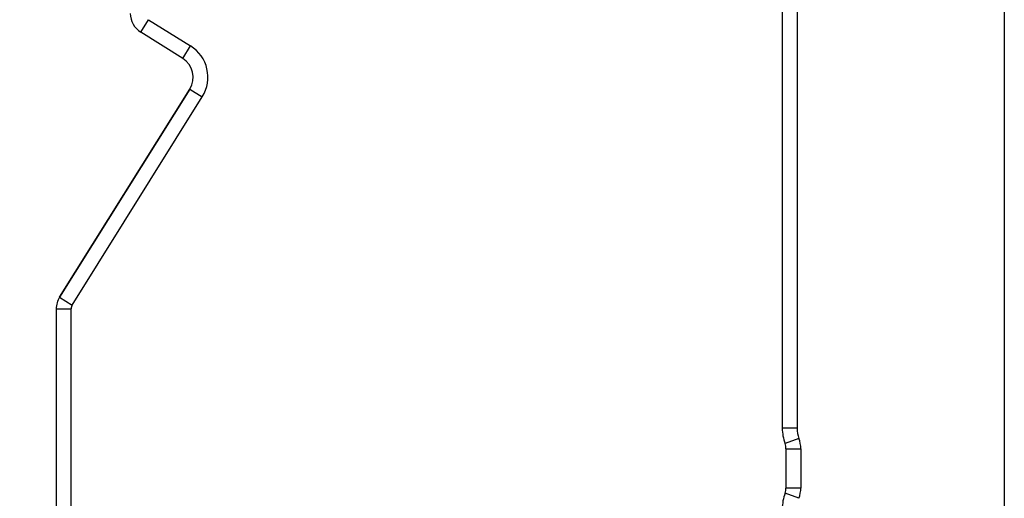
# Model space of a CAD drawing. Header units: millimetres. Extents: x 0 to 433, y -279 to 297.
# Tile 20 of 22: x 399 to 433, y -215 to -199. Entities that reach past the tile are written whole.
import ezdxf

# ---------------------------------------------------------------- set-up
doc = ezdxf.new("R2010")
doc.units = ezdxf.units.MM
doc.header["$LTSCALE"] = 23.1
doc.layers.get('0').update_dxf_attribs({"linetype": 'CONTINUOUS'})
doc.layers.add('00_COMPONENTS', color=7, linetype='CONTINUOUS')

msp = doc.modelspace()

# ---------------------------------------------------------------- linework, layer by layer
msp.add_lwpolyline([(240.5529, -140.286), (432.6344, -140.286), (432.6344, -278.8707), (240.5529, -278.8707)], close=True)
at = {"layer": '00_COMPONENTS', "color": 7}
for p, q in [((425.1419, -195.1551), (425.1419, -212.4369)), ((425.6419, -195.1551), (425.6419, -212.4369)), ((403.7594, -198.6473), (405.1735, -199.5309)), ((404.9086, -199.955), (403.4944, -199.0713)), ((400.7558, -208.015), (405.1466, -200.9882)), ((405.1472, -200.9884), (400.7558, -208.0161)), ((401.1798, -208.2811), (405.5712, -201.2534)), ((400.6419, -208.4135), (400.6419, -219.9853)), ((401.1419, -219.9853), (401.1419, -208.4135)), ((425.2669, -213.1328), (425.2669, -214.4591)), ((425.7669, -213.1328), (425.7669, -214.4591))]:
    msp.add_line(p, q, dxfattribs=at)
at = {"layer": '00_COMPONENTS', "color": 4}
for p, q in [((403.4944, -199.0713), (403.7594, -198.6473)), ((404.9086, -199.955), (405.1735, -199.5309)), ((405.1472, -200.9884), (405.5712, -201.2534)), ((400.7558, -208.0161), (401.1798, -208.2811)), ((400.6419, -208.4135), (401.1419, -208.4135)), ((425.6419, -212.4369), (425.1419, -212.4369)), ((425.7044, -212.7848), (425.2356, -212.9588)), ((425.2669, -213.1328), (425.7669, -213.1328)), ((425.7044, -214.8071), (425.2356, -214.6331)), ((425.7669, -214.4591), (425.2669, -214.4591))]:
    msp.add_line(p, q, dxfattribs=at)
at = {"layer": '00_COMPONENTS', "color": 7}
for centre, radius, start, end in [((403.8919, -198.4352), 0.75, 180, 238), ((404.5112, -200.591), 1.25, 328, 58), ((404.5106, -200.5908), 0.75, 328, 57.95517), ((404.5112, -200.591), 0.75, 328, 58), ((401.3919, -208.4124), 0.75, 148, 180), ((401.3919, -208.4135), 0.75, 148, 180), ((401.3919, -208.4135), 0.25, 148, 180), ((426.6419, -212.4369), 1.5, 180, 200.36413), ((426.6419, -212.4369), 1, 180, 200.36413), ((424.7669, -213.1328), 0.5, 0, 20.36413), ((424.7669, -213.1328), 1, 0, 20.36413), ((426.6419, -215.1551), 1.5, 159.63587, 180), ((424.7669, -214.4591), 0.5, 339.63587, 360), ((424.7669, -214.4591), 1, 339.63587, 360)]:
    msp.add_arc(centre, radius, start, end, dxfattribs=at)

doc.saveas('drawing.dxf')
